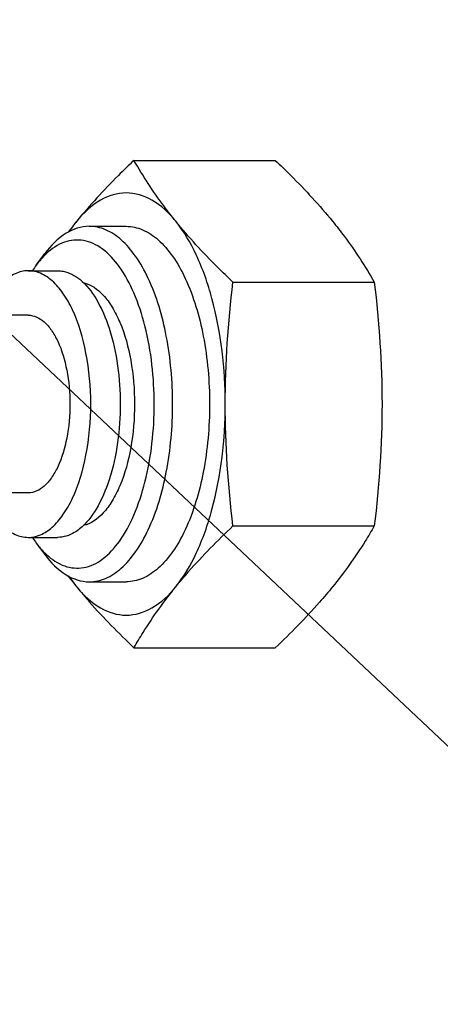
# Model space of a CAD drawing. Header units: millimetres. Extents: x 0 to 8410, y 0 to 5940.
# Tile 56 of 122: x 4496 to 4515, y 757 to 801. Entities that reach past the tile are written whole.
import ezdxf

# ---------------------------------------------------------------- set-up
doc = ezdxf.new("R2010")
doc.units = ezdxf.units.MM
doc.header["$LTSCALE"] = 462.55
doc.layers.get('0').update_dxf_attribs({"linetype": 'CONTINUOUS'})
for name, color, linetype in [('204101000016_DXF_DIMENSION', 7, 'CONTINUOUS'), ('627001000046DXF_CONTINUOUS_LINE', 7, 'CONTINUOUS'), ('628001000026DXF_CONTINUOUS_LINE', 7, 'CONTINUOUS')]:
    doc.layers.add(name, color=color, linetype=linetype)
doc.styles.get("Standard").update_dxf_attribs({"font": 'txt', "width": 0.7})
doc.dimstyles.new('DIMSTYLE_1', dxfattribs={"dimtxt": 90, "dimasz": 50, "dimexe": 1.5, "dimexo": 0, "dimtad": 1, "dimdsep": 46, "dimtxsty": 'Standard', "dimblk": '_FILLED', "dimblk1": '_FILLED', "dimblk2": '_FILLED', "dimcen": 0.09, "dimclrt": 5, "dimazin": 2, "dimtp": 0.01, "dimtm": 0.01, "dimtfac": 1, "dimtofl": 0, "dimtmove": 0, "dimatfit": 3, "dimldrblk": '_FILLED', "dimfxl": 1, "dimtolj": 1, "dimarcsym": 0})
doc.dimstyles.new('DIMSTYLE_9', dxfattribs={"dimtxt": 90, "dimasz": 50, "dimexe": 1.5, "dimexo": 0, "dimgap": 4.5, "dimtad": 0, "dimtih": 1, "dimtoh": 1, "dimdec": 1, "dimdsep": 46, "dimtxsty": 'Standard', "dimblk": '_FILLED', "dimblk1": '_FILLED', "dimblk2": '_FILLED', "dimcen": 0.09, "dimclrt": 5, "dimazin": 2, "dimtp": 0.5, "dimtm": 0.5, "dimtfac": 1, "dimtdec": 4, "dimtofl": 0, "dimtmove": 0, "dimatfit": 3, "dimldrblk": '_FILLED', "dimfxl": 1, "dimtolj": 1, "dimarcsym": 0})

# ---------------------------------------------------------------- blocks, each defined once
blk = doc.blocks.new('_FILLED')
at = {"color": 0, "linetype": 'ByBlock'}
blk.add_solid([(0, 0), (-1, 0.17), (-1, -0.17)], dxfattribs=at)
blk = doc.blocks.new('*D1')
at = {"layer": '204101000016_DXF_DIMENSION', "color": 2, "linetype": 'Continuous'}
for p, q in [((4706.848, 588.126), (4430.235, 848.674)), ((4430.235, 848.674), (5110.015, 208.376)), ((4706.848, 588.126), (4706.848, 588.126))]:
    blk.add_line(p, q, dxfattribs=at)
at = {"layer": '204101000016_DXF_DIMENSION', "color": 2, "linetype": 'Continuous', "xscale": 50, "yscale": 50, "zscale": 50, "rotation": 136.7128453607}
blk.add_blockref('_FILLED', (4706.848, 588.126), dxfattribs=at)
blk = doc.blocks.new('*D32')
at = {"layer": '204101000016_DXF_DIMENSION', "color": 2, "linetype": 'Continuous'}
for start, end in [(291.46038, 360), (193, 261.9839)]:
    blk.add_arc((4430.235, 848.674), 492.768, start, end, dxfattribs=at)
for points in [[(4928.956, 798.307), (4923.002, 848.674), (4911.978, 799.169)], [(3971.975, 692.069), (3950.096, 737.825), (3955.626, 687.41)]]:
    blk.add_solid(points, dxfattribs=at)

msp = doc.modelspace()

# ---------------------------------------------------------------- linework, layer by layer
at = {"color": 2, "linetype": 'Continuous'}
msp.add_circle((4430.23457, 848.67366), 380, dxfattribs=at)
at = {"layer": '627001000046DXF_CONTINUOUS_LINE', "color": 7, "linetype": 'Continuous'}
for p, q in [((4501.45853, 794.64331), (4507.82671, 794.64331)), ((4499.44515, 791.67366), (4501.11083, 791.67366)), ((4497.05962, 789.92948), (4497.44817, 790.44907)), ((4496.69609, 789.67366), (4498.02051, 789.67366)), ((4505.91851, 789.15849), (4512.28669, 789.15849)), ((4505.91851, 778.18883), (4512.28669, 778.18883)), ((4496.69609, 777.67366), (4498.02051, 777.67366)), ((4497.05962, 777.41783), (4497.44817, 776.89824)), ((4499.44515, 775.67366), (4501.11083, 775.67366)), ((4501.45853, 772.704), (4507.82671, 772.704))]:
    msp.add_line(p, q, dxfattribs=at)
for centre, radius, start, end in [((4515.07457, 778.72981), 20.87378, 140.876986, 142.587953), ((4499.71479, 788.07885), 3.22872, 133.08625, 133.610482), ((4501.00868, 786.98053), 4.92863, 143.251973, 146.666556), ((4501.00823, 780.36646), 4.92806, 213.338943, 216.748253), ((4499.70824, 779.26151), 3.21917, 226.398438, 227.092796), ((4515.07457, 788.61751), 20.87378, 217.412031, 219.123015)]:
    msp.add_arc(centre, radius, start, end, dxfattribs=at)
for points, knots in [([(4501.45853, 794.64331), (4501.22236, 794.41834), (4500.32278, 793.54352), (4499.46682, 792.62153), (4498.88084, 791.9009)], [0, 0, 0, 0, 0.25990444, 1, 1, 1, 1]), ([(4503.34082, 791.9009), (4503.15748, 792.12637), (4502.4748, 793.00119), (4501.86754, 793.93392), (4501.45853, 794.64331)], [0, 0, 0, 0, 0.26193064, 1, 1, 1, 1]), ([(4507.82671, 794.64331), (4508.06288, 794.41834), (4508.96246, 793.54352), (4509.81842, 792.62153), (4510.4044, 791.9009)], [0, 0, 0, 0, 0.25990444, 1, 1, 1, 1]), ([(4503.34082, 791.9009), (4503.03914, 792.2719), (4502.39246, 792.89786), (4501.11083, 793.29921), (4499.8292, 792.89786), (4499.18251, 792.2719), (4498.88084, 791.9009)], [0, 0, 0, 0, 0.27237298, 0.5, 0.72762702, 1, 1, 1, 1]), ([(4499.44515, 791.67364), (4499.0835, 791.67364), (4498.27765, 791.40038), (4497.71226, 790.80221), (4497.44817, 790.44907)], [0, 0, 0, 0, 0.45059039, 1, 1, 1, 1]), ([(4503.20092, 783.67366), (4503.20092, 784.69858), (4503.03023, 786.6332), (4502.38007, 788.88027), (4501.59179, 790.30019), (4500.94713, 791.06215), (4500.22804, 791.5541), (4499.6947, 791.67364), (4499.44515, 791.67364)], [0, 0, 0, 0, 0.32323392, 0.60918418, 0.72967739, 0.83311459, 0.92129684, 1, 1, 1, 1]), ([(4501.11083, 791.67364), (4501.36038, 791.67364), (4501.89372, 791.5541), (4502.61281, 791.06215), (4503.25747, 790.30019), (4504.04575, 788.88027), (4504.69591, 786.6332), (4504.8666, 784.69858), (4504.8666, 783.67366)], [0, 0, 0, 0, 0.07870316, 0.16688542, 0.27032263, 0.39081584, 0.6767661, 1, 1, 1, 1]), ([(4505.57081, 783.67366), (4505.57081, 785.26947), (4505.31411, 787.58521), (4504.36784, 790.31709), (4503.71303, 791.44316), (4503.34082, 791.9009)], [0, 0, 0, 0, 0.55354957, 0.79535356, 1, 1, 1, 1]), ([(4505.91851, 789.15849), (4505.68234, 789.38347), (4504.78276, 790.25828), (4503.9268, 791.18027), (4503.34082, 791.9009)], [0, 0, 0, 0, 0.25990444, 1, 1, 1, 1]), ([(4510.4044, 791.9009), (4510.58774, 791.67543), (4511.27042, 790.80061), (4511.87768, 789.86788), (4512.28669, 789.15849)], [0, 0, 0, 0, 0.26193064, 1, 1, 1, 1]), ([(4502.37121, 783.67366), (4502.37121, 784.85399), (4502.18891, 786.57112), (4501.52288, 788.62608), (4500.88741, 789.82088), (4500.12409, 790.67185), (4499.2249, 791.11505), (4498.26573, 791.02111), (4497.74638, 790.65865), (4497.50925, 790.43687)], [0, 0, 0, 0, 0.34288508, 0.49478471, 0.6255496, 0.7332956, 0.8223411, 0.90568147, 1, 1, 1, 1]), ([(4497.48777, 790.41659), (4497.45027, 790.38086), (4497.29715, 790.22787), (4497.15806, 790.06112), (4497.0595, 789.92931)], [0, 0, 0, 0, 0.2393827, 1, 1, 1, 1]), ([(4496.69607, 789.67365), (4496.49572, 789.67365), (4496.0645, 789.56942), (4495.49332, 789.1475), (4494.98893, 788.50053), (4494.72336, 787.97436), (4494.60049, 787.68301)], [0, 0, 0, 0, 0.19758271, 0.42188656, 0.6881626, 1, 1, 1, 1]), ([(4499.51292, 783.67366), (4499.51292, 784.44235), (4499.38491, 785.89332), (4498.89728, 787.57862), (4498.30606, 788.64356), (4497.82256, 789.21503), (4497.28324, 789.584), (4496.88324, 789.67365), (4496.69607, 789.67365)], [0, 0, 0, 0, 0.32323409, 0.60918255, 0.7296769, 0.83311472, 0.92129726, 1, 1, 1, 1]), ([(4498.02053, 789.67365), (4498.10536, 789.67365), (4498.46496, 789.63923), (4498.79945, 789.46022), (4499.01337, 789.28858)], [0, 0, 0, 0, 0.23622261, 1, 1, 1, 1]), ([(4499.01337, 789.28858), (4499.3135, 789.04778), (4499.85411, 788.34564), (4500.63304, 786.4788), (4500.83734, 784.82383), (4500.83734, 783.67366)], [0, 0, 0, 0, 0.19100214, 0.42906882, 1, 1, 1, 1]), ([(4499.17508, 789.14313), (4499.52203, 789.06497), (4500.02484, 788.69513), (4500.50864, 788.01888), (4500.98831, 787.05453), (4501.38139, 785.58686), (4501.48555, 784.33287), (4501.48555, 783.67366)], [0, 0, 0, 0, 0.17048968, 0.27745625, 0.39988128, 0.68398389, 1, 1, 1, 1]), ([(4496.69609, 787.67365), (4496.95625, 787.67365), (4497.3758, 787.45983), (4497.76763, 786.98711), (4498.16486, 786.27685), (4498.48807, 785.15351), (4498.57398, 784.18613), (4498.57398, 783.67366)], [0, 0, 0, 0, 0.16455256, 0.26827817, 0.38910738, 0.67585363, 1, 1, 1, 1]), ([(4498.57398, 783.67366), (4498.57398, 783.16119), (4498.48807, 782.19383), (4498.16486, 781.07049), (4497.76764, 780.36022), (4497.37581, 779.88749), (4496.95625, 779.67367), (4496.69609, 779.67367)], [0, 0, 0, 0, 0.32414134, 0.61088752, 0.73171855, 0.83544604, 1, 1, 1, 1]), ([(4496.69611, 777.67367), (4496.88327, 777.67367), (4497.28327, 777.76334), (4497.82258, 778.13231), (4498.30607, 778.70378), (4498.89728, 779.76871), (4499.38491, 781.454), (4499.51292, 782.90496), (4499.51292, 783.67366)], [0, 0, 0, 0, 0.07870281, 0.16688516, 0.2703221, 0.39081509, 0.67676233, 1, 1, 1, 1]), ([(4497.51659, 776.90361), (4497.75375, 776.68319), (4498.27344, 776.32337), (4499.23152, 776.23382), (4500.12868, 776.67938), (4500.89048, 777.53113), (4501.52468, 778.72582), (4502.18926, 780.77921), (4502.37121, 782.4946), (4502.37121, 783.67366)], [0, 0, 0, 0, 0.09414759, 0.17744912, 0.26656401, 0.37440331, 0.5052331, 0.65715575, 1, 1, 1, 1]), ([(4500.83734, 783.67366), (4500.83734, 782.52335), (4500.63299, 780.86817), (4499.85386, 779.00119), (4499.31309, 778.29908), (4499.01289, 778.05836)], [0, 0, 0, 0, 0.57094636, 0.80901069, 1, 1, 1, 1]), ([(4501.48555, 783.67366), (4501.48555, 783.01427), (4501.38133, 781.75996), (4500.98805, 780.29196), (4500.50811, 779.32752), (4500.02407, 778.65137), (4499.52096, 778.28178), (4499.17393, 778.20394)], [0, 0, 0, 0, 0.31604671, 0.60016258, 0.72258343, 0.8295385, 1, 1, 1, 1]), ([(4499.44515, 775.67368), (4499.6947, 775.67368), (4500.22804, 775.79322), (4500.94713, 776.28517), (4501.59179, 777.04713), (4502.38007, 778.46705), (4503.03023, 780.71412), (4503.20092, 782.64874), (4503.20092, 783.67366)], [0, 0, 0, 0, 0.07870316, 0.16688541, 0.27032261, 0.39081582, 0.67676608, 1, 1, 1, 1]), ([(4504.8666, 783.67366), (4504.8666, 782.64874), (4504.69591, 780.71412), (4504.04575, 778.46705), (4503.25747, 777.04713), (4502.61281, 776.28517), (4501.89372, 775.79322), (4501.36038, 775.67368), (4501.11083, 775.67368)], [0, 0, 0, 0, 0.3232339, 0.60918416, 0.72967737, 0.83311458, 0.92129684, 1, 1, 1, 1]), ([(4503.34082, 775.44642), (4503.71303, 775.90416), (4504.36784, 777.03023), (4505.31411, 779.76211), (4505.57081, 782.07785), (4505.57081, 783.67366)], [0, 0, 0, 0, 0.20464644, 0.44645043, 1, 1, 1, 1]), ([(4494.60064, 779.66396), (4494.72351, 779.37265), (4494.98908, 778.84656), (4495.49345, 778.19969), (4496.0646, 777.77786), (4496.49578, 777.67367), (4496.69611, 777.67367)], [0, 0, 0, 0, 0.31183398, 0.57810848, 0.80241333, 1, 1, 1, 1]), ([(4499.01289, 778.05836), (4498.93661, 777.99718), (4498.64431, 777.79041), (4498.28124, 777.67366), (4498.02049, 777.67367)], [0, 0, 0, 0, 0.27273151, 1, 1, 1, 1]), ([(4503.34082, 775.44642), (4503.53037, 775.67953), (4504.34279, 776.63665), (4505.22731, 777.53038), (4505.91851, 778.18883)], [0, 0, 0, 0, 0.23938955, 1, 1, 1, 1]), ([(4512.28669, 778.18883), (4512.15409, 777.95885), (4511.58421, 777.00696), (4510.93683, 776.10119), (4510.4044, 775.44642)], [0, 0, 0, 0, 0.23929269, 1, 1, 1, 1]), ([(4497.05951, 777.418), (4497.09335, 777.37274), (4497.22622, 777.20173), (4497.37228, 777.04072), (4497.48818, 776.93035)], [0, 0, 0, 0, 0.26097478, 1, 1, 1, 1]), ([(4497.44817, 776.89825), (4497.71226, 776.54511), (4498.27765, 775.94694), (4499.0835, 775.67368), (4499.44515, 775.67368)], [0, 0, 0, 0, 0.54940961, 1, 1, 1, 1]), ([(4498.88084, 775.44642), (4499.07039, 775.21331), (4499.88281, 774.25619), (4500.76733, 773.36246), (4501.45853, 772.704)], [0, 0, 0, 0, 0.23938955, 1, 1, 1, 1]), ([(4498.88084, 775.44642), (4499.18251, 775.07542), (4499.8292, 774.44946), (4501.11083, 774.04811), (4502.39246, 774.44946), (4503.03914, 775.07542), (4503.34082, 775.44642)], [0, 0, 0, 0, 0.27237298, 0.5, 0.72762702, 1, 1, 1, 1]), ([(4501.45853, 772.704), (4501.59113, 772.93399), (4502.16101, 773.88588), (4502.80839, 774.79164), (4503.34082, 775.44642)], [0, 0, 0, 0, 0.23929269, 1, 1, 1, 1]), ([(4510.4044, 775.44642), (4510.21484, 775.21331), (4509.40243, 774.25619), (4508.51791, 773.36246), (4507.82671, 772.704)], [0, 0, 0, 0, 0.23938955, 1, 1, 1, 1])]:
    msp.add_open_spline(points, degree=3, knots=knots, dxfattribs=at)
for points in [[(4498.88084, 791.9009), (4498.76703, 791.76094), (4498.66012, 791.61519), (4498.55939, 791.46555)], [(4505.57081, 783.67366), (4505.57081, 785.50561), (4505.7033, 787.33923), (4505.91851, 789.15849)], [(4512.28669, 789.15849), (4512.5019, 787.33923), (4512.63439, 785.50561), (4512.63439, 783.67366)], [(4505.91851, 778.18883), (4505.7033, 780.00809), (4505.57081, 781.84171), (4505.57081, 783.67366)], [(4512.63439, 783.67366), (4512.63439, 781.84171), (4512.5019, 780.00809), (4512.28669, 778.18883)], [(4498.55939, 775.88177), (4498.66012, 775.73213), (4498.76703, 775.58638), (4498.88084, 775.44642)]]:
    msp.add_open_spline(points, degree=3, dxfattribs=at)
at = {"layer": '628001000026DXF_CONTINUOUS_LINE', "color": 7, "linetype": 'Continuous'}
for p, q in [((4496.69609, 787.67366), (4494.04725, 787.67366)), ((4496.69609, 779.67366), (4494.04725, 779.67366))]:
    msp.add_line(p, q, dxfattribs=at)

# ---------------------------------------------------------------- dimensions: what is measured, and where the dimension line sits
at = {"layer": '204101000016_DXF_DIMENSION', "color": 2, "linetype": 'Continuous'}
dim = msp.add_angular_dim_2l(base=(4486.01746, 359.07351), line1=((3954.89782, 738.93352), (3950.09644, 737.82504)), line2=((4918.07463, 848.67366), (4923.0023, 848.67366)), dimstyle='DIMSTYLE_9', dxfattribs=at)
dim.commit()
dim.dimension.update_dxf_attribs({"geometry": '*D32', "text_midpoint": (4361.51746, 314.07351), "dimtype": 162})
dim = msp.add_radius_dim(center=(4430.23457, 848.67366), mpoint=(4706.84807, 588.12621), text='R<>', dimstyle='DIMSTYLE_1', override={"dimpost": '<>'}, dxfattribs=at)
dim.commit()
dim.dimension.update_dxf_attribs({"geometry": '*D1', "text_midpoint": (4942.00368, 397.53829), "dimtype": 164})

doc.saveas('drawing.dxf')
